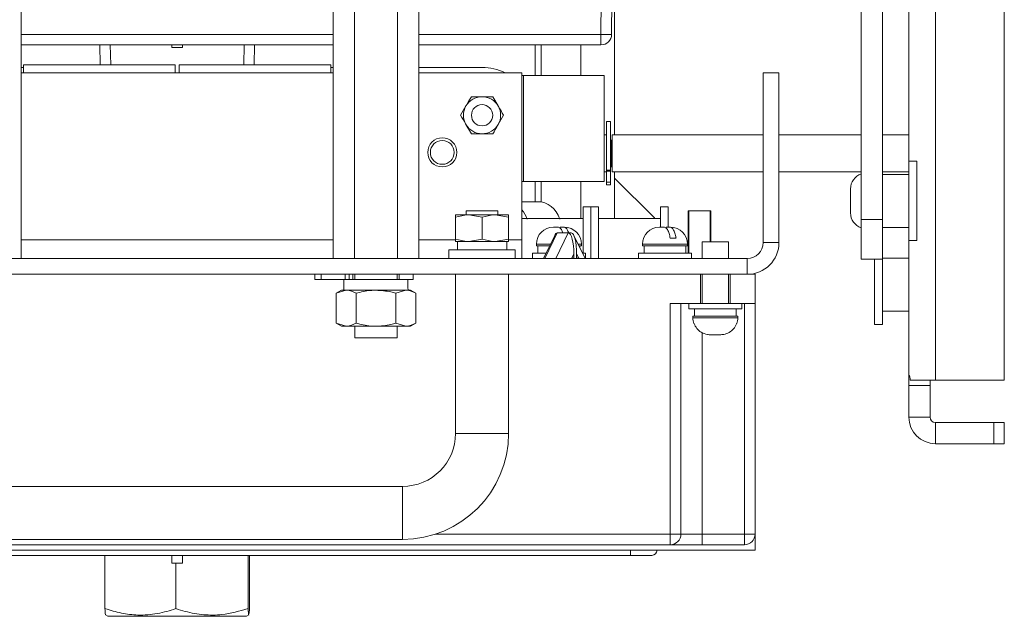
# Model space of a CAD drawing. Header units: millimetres. Extents: x 26 to 259, y 8 to 239.
# Tile 3 of 29: x 60 to 106, y 8 to 36. Entities that reach past the tile are written whole.
import ezdxf

# ---------------------------------------------------------------- set-up
doc = ezdxf.new("R2010")
doc.units = ezdxf.units.MM

msp = doc.modelspace()

# ---------------------------------------------------------------- linework, layer by layer
at = {"color": 7, "linetype": 'Continuous', "lineweight": 15}
for p, q in [((99.518, 26.694), (99.518, 54.194)), ((100.518, 26.694), (100.518, 54.194)), ((101.768, 29.444), (101.768, 47.269)), ((106.268, 19.119), (106.268, 46.547)), ((59.913, 37.356), (59.913, 24.856)), ((74.622, 37.356), (74.622, 24.856)), ((75.632, 37.356), (75.632, 24.856)), ((77.653, 37.356), (77.653, 24.856)), ((78.663, 37.356), (78.663, 24.856)), ((87.25, 35.42), (87.264, 37.056)), ((87.764, 37.056), (87.75, 35.42)), ((87.892, 37.056), (87.892, 30.681)), ((87.25, 35.42), (87.25, 34.925)), ((74.622, 34.925), (59.913, 34.925)), ((63.632, 33.981), (63.615, 34.925)), ((67.018, 34.8), (67.018, 34.925)), ((67.518, 34.8), (67.518, 34.925)), ((70.92, 34.925), (70.904, 33.981)), ((87.25, 34.925), (78.663, 34.925)), ((84.144, 34.925), (84.144, 33.481)), ((84.426, 34.925), (84.426, 33.481)), ((86.3, 34.925), (86.3, 33.481)), ((67.518, 34.8), (67.018, 34.8)), ((67.168, 33.981), (60.018, 33.981)), ((60.018, 33.606), (60.018, 33.981)), ((67.168, 33.606), (67.168, 33.981)), ((74.518, 33.981), (67.368, 33.981)), ((67.368, 33.606), (67.368, 33.981)), ((74.518, 33.606), (74.518, 33.981)), ((60.018, 33.856), (59.913, 33.856)), ((74.622, 33.606), (59.913, 33.606)), ((74.622, 33.856), (74.518, 33.856)), ((81.643, 33.856), (78.663, 33.856)), ((83.518, 33.606), (78.663, 33.606)), ((83.518, 33.606), (83.518, 25.731)), ((83.518, 33.481), (83.593, 33.481)), ((83.593, 33.481), (83.593, 28.481)), ((83.593, 33.481), (87.393, 33.481)), ((87.393, 33.481), (87.393, 28.481)), ((95.643, 33.606), (94.893, 33.606)), ((94.893, 25.606), (94.893, 33.606)), ((95.643, 25.606), (95.643, 33.606)), ((80.632, 31.606), (80.885, 32.044)), ((82.148, 32.481), (82.4, 32.044)), ((82.653, 31.606), (82.4, 31.169)), ((81.137, 30.731), (80.885, 31.169)), ((87.705, 31.306), (87.505, 31.306)), ((87.505, 31.306), (87.505, 29.01)), ((87.705, 31.306), (87.705, 29.01)), ((87.505, 30.681), (87.393, 30.681)), ((94.893, 30.681), (87.78, 30.681)), ((87.78, 28.931), (87.78, 30.681)), ((99.518, 30.681), (95.643, 30.681)), ((101.768, 30.681), (100.518, 30.681)), ((87.73, 30.431), (87.705, 30.431)), ((102.143, 29.444), (101.768, 29.444)), ((101.768, 25.694), (101.768, 29.444)), ((102.143, 25.694), (102.143, 29.444)), ((87.393, 28.931), (87.505, 28.931)), ((87.505, 29.01), (87.705, 29.01)), ((87.505, 29.01), (87.505, 28.963)), ((87.505, 28.963), (87.705, 28.963)), ((87.505, 28.963), (87.505, 28.931)), ((87.505, 28.931), (87.505, 28.451)), ((87.705, 29.181), (87.73, 29.181)), ((87.705, 29.01), (87.705, 28.963)), ((87.705, 28.963), (87.705, 28.451)), ((87.78, 28.931), (94.893, 28.931)), ((87.892, 28.931), (87.892, 26.736)), ((95.643, 28.931), (99.518, 28.931)), ((100.518, 28.931), (101.768, 28.931)), ((101.768, 28.819), (100.518, 28.819)), ((83.518, 28.481), (83.593, 28.481)), ((83.593, 28.481), (87.393, 28.481)), ((84.144, 28.481), (84.144, 27.531)), ((84.426, 28.481), (84.426, 27.52)), ((86.3, 28.481), (86.3, 26.736)), ((87.505, 28.451), (87.705, 28.451)), ((87.505, 28.321), (87.505, 28.451)), ((87.505, 28.321), (87.705, 28.321)), ((87.705, 28.451), (87.705, 28.321)), ((89.768, 26.767), (87.892, 28.643)), ((99.018, 27.001), (99.018, 28.136)), ((84.289, 27.531), (83.518, 27.531)), ((80.893, 27.106), (80.893, 26.906)), ((80.893, 27.106), (82.393, 27.106)), ((82.393, 26.906), (82.393, 27.106)), ((86.405, 27.294), (86.405, 25.106)), ((86.405, 27.294), (86.768, 27.294)), ((87.13, 27.294), (86.768, 27.294)), ((86.768, 24.856), (86.768, 27.294)), ((87.13, 24.856), (87.13, 27.294)), ((90.055, 27.294), (90.418, 27.294)), ((90.055, 27.294), (90.055, 26.331)), ((90.418, 27.294), (90.418, 26.331)), ((91.355, 27.106), (91.355, 25.106)), ((91.355, 27.106), (91.365, 27.106)), ((91.365, 27.106), (91.393, 27.106)), ((91.393, 27.106), (91.393, 25.106)), ((91.393, 27.106), (92.393, 27.106)), ((92.393, 25.631), (92.393, 27.106)), ((92.393, 27.106), (92.43, 27.106)), ((92.43, 25.631), (92.43, 27.106)), ((80.393, 26.906), (81.018, 26.906)), ((80.393, 25.768), (80.393, 26.794)), ((81.643, 26.794), (81.018, 26.906)), ((82.268, 26.906), (81.018, 26.906)), ((81.643, 25.768), (81.643, 26.794)), ((82.893, 26.794), (82.268, 26.906)), ((82.893, 26.906), (82.268, 26.906)), ((82.893, 25.768), (82.893, 26.794)), ((86.405, 26.736), (83.518, 26.736)), ((87.13, 26.736), (90.055, 26.736)), ((89.768, 26.736), (89.768, 26.767)), ((99.518, 26.694), (100.518, 26.694)), ((99.518, 24.819), (99.518, 26.694)), ((100.518, 26.694), (100.518, 24.819)), ((85.188, 26.056), (84.599, 24.856)), ((85.005, 26.331), (85.211, 26.331)), ((85.118, 24.856), (85.707, 26.056)), ((85.707, 26.056), (85.188, 26.056)), ((85.489, 26.331), (85.324, 26.331)), ((85.489, 26.331), (85.53, 26.331)), ((85.847, 26.056), (85.707, 26.056)), ((90.005, 26.331), (90.211, 26.331)), ((90.489, 26.331), (90.324, 26.331)), ((90.489, 26.331), (90.53, 26.331)), ((100.518, 26.319), (101.768, 26.319)), ((80.393, 25.656), (81.018, 25.656)), ((80.48, 25.656), (80.48, 25.256)), ((81.643, 25.768), (81.018, 25.656)), ((81.018, 25.656), (82.268, 25.656)), ((82.893, 25.768), (82.268, 25.656)), ((82.268, 25.656), (82.893, 25.656)), ((82.805, 25.256), (82.805, 25.656)), ((83.518, 25.731), (83.518, 24.856)), ((85.068, 25.942), (84.535, 24.857)), ((86.501, 24.857), (85.967, 25.942)), ((90.789, 25.806), (90.512, 25.806)), ((92.018, 25.631), (92.018, 24.856)), ((93.268, 25.631), (92.018, 25.631)), ((93.268, 24.856), (93.268, 25.631)), ((94.893, 25.606), (95.643, 25.606)), ((101.768, 25.694), (102.143, 25.694)), ((101.768, 19.369), (101.768, 25.694)), ((80.08, 25.256), (80.08, 24.856)), ((80.08, 25.256), (83.205, 25.256)), ((83.205, 24.856), (83.205, 25.256)), ((84.018, 25.106), (84.018, 24.856)), ((84.018, 25.106), (84.657, 25.106)), ((84.205, 25.531), (84.205, 25.456)), ((84.205, 25.456), (84.829, 25.456)), ((84.28, 25.456), (84.28, 25.106)), ((86.206, 25.456), (86.33, 25.456)), ((86.255, 25.356), (86.255, 25.409)), ((86.33, 25.456), (86.33, 25.531)), ((86.378, 25.106), (86.518, 25.106)), ((86.518, 24.856), (86.518, 25.106)), ((89.018, 25.106), (89.018, 24.856)), ((89.018, 25.106), (91.518, 25.106)), ((89.205, 25.531), (89.205, 25.456)), ((89.205, 25.456), (91.33, 25.456)), ((89.28, 25.456), (89.28, 25.106)), ((91.255, 25.106), (91.255, 25.409)), ((91.33, 25.456), (91.33, 25.531)), ((91.518, 24.856), (91.518, 25.106)), ((94.143, 24.856), (40.393, 24.856)), ((85.974, 25.067), (85.873, 24.861)), ((85.873, 24.861), (85.975, 24.862)), ((85.975, 24.862), (85.974, 25.067)), ((85.976, 24.856), (85.975, 24.862)), ((86.1, 25.067), (86.098, 24.862)), ((86.098, 24.862), (86.098, 24.856)), ((86.098, 24.862), (86.201, 24.861)), ((86.201, 24.861), (86.1, 25.067)), ((86.338, 24.856), (86.338, 24.858)), ((94.143, 24.856), (94.143, 24.106)), ((100.518, 24.819), (99.518, 24.819)), ((100.143, 24.819), (100.143, 23.641)), ((101.768, 24.869), (100.518, 24.869)), ((100.518, 24.819), (100.518, 23.641)), ((75.643, 24.106), (58.893, 24.106)), ((73.764, 24.106), (73.764, 23.856)), ((74.064, 23.856), (73.764, 23.856)), ((74.064, 23.856), (74.064, 24.106)), ((75.19, 23.856), (74.064, 23.856)), ((75.13, 23.856), (75.13, 23.356)), ((75.19, 23.856), (75.19, 24.106)), ((75.372, 23.856), (75.19, 23.856)), ((75.372, 24.106), (75.372, 23.856)), ((75.549, 23.856), (75.372, 23.856)), ((75.549, 23.856), (75.549, 24.106)), ((75.643, 23.856), (75.549, 23.856)), ((75.643, 23.856), (75.643, 24.106)), ((77.643, 24.106), (75.643, 24.106)), ((77.643, 23.856), (75.643, 23.856)), ((77.643, 23.856), (77.643, 24.106)), ((94.143, 24.106), (77.643, 24.106)), ((77.736, 23.856), (77.643, 23.856)), ((77.736, 24.106), (77.736, 23.856)), ((78.393, 23.856), (77.736, 23.856)), ((78.393, 23.856), (78.393, 24.106)), ((80.393, 24.106), (80.393, 16.606)), ((82.893, 16.606), (82.893, 24.106)), ((91.943, 22.731), (91.943, 24.106)), ((92.018, 24.106), (92.018, 22.731)), ((93.268, 22.731), (93.268, 24.106)), ((93.343, 22.731), (93.343, 24.106)), ((94.143, 24.106), (94.518, 24.106)), ((94.518, 22.731), (94.518, 24.106)), ((75.018, 23.356), (74.766, 23.211)), ((74.766, 23.211), (75.235, 23.356)), ((75.235, 23.356), (75.018, 23.356)), ((76.643, 23.356), (75.235, 23.356)), ((78.05, 23.356), (76.643, 23.356)), ((77.581, 23.211), (78.05, 23.356)), ((78.268, 23.356), (78.05, 23.356)), ((78.519, 23.211), (78.268, 23.356)), ((100.143, 23.641), (100.143, 21.744)), ((100.518, 23.641), (100.518, 21.744)), ((74.766, 23.211), (74.766, 21.801)), ((75.704, 23.211), (75.704, 21.801)), ((77.581, 23.211), (77.581, 21.801)), ((78.519, 23.211), (78.519, 21.801)), ((90.518, 22.731), (91.943, 22.731)), ((90.518, 11.856), (90.518, 22.731)), ((91.018, 22.731), (91.018, 11.856)), ((91.393, 22.731), (91.393, 22.481)), ((93.893, 22.481), (91.393, 22.481)), ((91.655, 22.481), (91.655, 22.131)), ((93.343, 22.731), (91.943, 22.731)), ((93.343, 22.731), (94.518, 22.731)), ((93.63, 22.131), (93.63, 22.481)), ((93.893, 22.481), (93.893, 22.731)), ((94.018, 11.856), (94.018, 22.731)), ((94.518, 22.731), (94.518, 11.856)), ((100.518, 22.369), (101.768, 22.369)), ((91.58, 22.131), (91.58, 22.056)), ((93.705, 22.131), (91.58, 22.131)), ((93.705, 22.056), (93.705, 22.131)), ((74.766, 21.801), (75.018, 21.656)), ((74.766, 21.801), (75.235, 21.656)), ((75.018, 21.656), (75.235, 21.656)), ((76.643, 21.656), (75.235, 21.656)), ((75.643, 21.656), (75.643, 21.106)), ((76.643, 21.656), (78.05, 21.656)), ((77.581, 21.801), (78.05, 21.656)), ((77.643, 21.106), (77.643, 21.656)), ((78.05, 21.656), (78.268, 21.656)), ((78.268, 21.656), (78.519, 21.801)), ((91.629, 21.781), (91.64, 21.781)), ((93.645, 21.781), (93.656, 21.781)), ((100.143, 21.744), (100.518, 21.744)), ((77.643, 21.106), (75.643, 21.106)), ((92.858, 21.256), (92.427, 21.256)), ((101.768, 18.869), (101.768, 19.369)), ((103.018, 19.119), (101.836, 19.119)), ((102.768, 18.869), (102.768, 19.118)), ((106.268, 19.119), (103.018, 19.119)), ((102.768, 18.869), (101.768, 18.869)), ((101.768, 17.369), (101.768, 18.869)), ((102.768, 17.369), (102.768, 18.869)), ((102.768, 17.369), (101.768, 17.369)), ((103.018, 17.119), (103.018, 16.119)), ((105.768, 17.119), (103.018, 17.119)), ((105.768, 17.119), (105.768, 16.119)), ((106.268, 17.119), (105.768, 17.119)), ((106.268, 16.119), (106.268, 17.119)), ((105.768, 16.119), (103.018, 16.119)), ((105.768, 16.119), (106.268, 16.119)), ((77.893, 14.106), (56.643, 14.106)), ((90.518, 11.856), (90.518, 11.356)), ((91.018, 11.856), (90.518, 11.856)), ((91.018, 11.856), (92.018, 11.856)), ((92.018, 11.356), (92.018, 11.856)), ((92.018, 11.856), (94.018, 11.856)), ((94.018, 11.356), (94.018, 11.856)), ((94.518, 11.856), (94.018, 11.856)), ((94.518, 11.856), (94.518, 11.106)), ((90.518, 11.356), (44.018, 11.356)), ((56.643, 11.606), (77.893, 11.606)), ((92.018, 11.356), (90.518, 11.356)), ((94.018, 11.356), (92.018, 11.356)), ((40.018, 11.106), (94.518, 11.106)), ((88.643, 10.856), (58.643, 10.856)), ((63.863, 10.856), (63.863, 8.342)), ((67.018, 10.481), (67.018, 10.856)), ((67.518, 10.481), (67.518, 10.856)), ((70.612, 10.856), (70.612, 8.342)), ((70.672, 10.856), (70.672, 8.342)), ((76.553, 10.851), (76.553, 10.856)), ((76.553, 10.851), (76.85, 10.851)), ((76.85, 10.851), (76.85, 10.856)), ((77.113, 10.851), (77.113, 10.856)), ((77.124, 10.851), (77.432, 10.851)), ((77.138, 10.851), (77.138, 10.856)), ((77.432, 10.851), (77.432, 10.856)), ((77.432, 10.851), (77.549, 10.851)), ((77.549, 10.851), (77.549, 10.856)), ((77.549, 10.851), (77.857, 10.851)), ((77.857, 10.851), (77.857, 10.856)), ((77.867, 10.851), (77.867, 10.856)), ((77.867, 10.851), (77.879, 10.851)), ((77.879, 10.851), (77.879, 10.856)), ((77.879, 10.851), (77.953, 10.851)), ((77.953, 10.851), (77.953, 10.856)), ((77.953, 10.851), (78.33, 10.851)), ((78.33, 10.851), (78.33, 10.856)), ((78.367, 10.851), (78.367, 10.856)), ((78.421, 10.851), (78.421, 10.856)), ((78.421, 10.851), (78.433, 10.851)), ((78.433, 10.851), (78.433, 10.856)), ((78.433, 10.851), (78.506, 10.851)), ((78.506, 10.851), (78.506, 10.856)), ((78.506, 10.851), (78.884, 10.851)), ((78.884, 10.851), (78.884, 10.856)), ((78.92, 10.851), (78.92, 10.856)), ((78.95, 10.851), (78.95, 10.856)), ((78.95, 10.851), (79.243, 10.851)), ((79.243, 10.851), (79.243, 10.856)), ((79.248, 10.851), (79.248, 10.856)), ((79.248, 10.851), (79.614, 10.851)), ((79.614, 10.851), (79.614, 10.856)), ((79.614, 10.851), (79.687, 10.851)), ((79.687, 10.851), (79.687, 10.856)), ((79.687, 10.851), (79.784, 10.851)), ((80.943, 10.851), (80.943, 10.856)), ((81.165, 10.851), (81.165, 10.856)), ((81.202, 10.851), (81.202, 10.856)), ((81.256, 10.851), (81.256, 10.856)), ((81.268, 10.851), (81.268, 10.856)), ((81.496, 10.851), (81.496, 10.856)), ((81.719, 10.851), (81.719, 10.856)), ((81.755, 10.851), (81.755, 10.856)), ((81.81, 10.851), (81.81, 10.856)), ((81.81, 10.851), (81.822, 10.851)), ((81.822, 10.851), (81.822, 10.856)), ((81.822, 10.851), (81.895, 10.851)), ((81.895, 10.851), (81.895, 10.856)), ((81.895, 10.851), (82.272, 10.851)), ((82.272, 10.851), (82.272, 10.856)), ((82.309, 10.851), (82.309, 10.856)), ((82.436, 10.851), (82.436, 10.856)), ((82.654, 10.851), (82.654, 10.856)), ((82.654, 10.851), (82.716, 10.851)), ((82.716, 10.851), (82.716, 10.856)), ((82.917, 10.851), (82.917, 10.856)), ((82.917, 10.851), (83.416, 10.851)), ((83.416, 10.851), (83.416, 10.856)), ((83.471, 10.851), (83.471, 10.856)), ((83.72, 10.851), (83.72, 10.856)), ((84.584, 10.851), (84.584, 10.856)), ((84.888, 10.851), (84.888, 10.856)), ((85.138, 10.851), (85.138, 10.856)), ((85.423, 10.851), (85.423, 10.856)), ((85.423, 10.851), (85.519, 10.851)), ((85.519, 10.851), (85.519, 10.856)), ((85.519, 10.851), (85.76, 10.851)), ((85.76, 10.851), (85.76, 10.856)), ((85.76, 10.851), (85.986, 10.851)), ((85.986, 10.851), (85.986, 10.856)), ((85.986, 10.851), (86.081, 10.851)), ((86.081, 10.851), (86.081, 10.856)), ((86.72, 10.851), (86.72, 10.856)), ((86.72, 10.851), (86.732, 10.851)), ((86.732, 10.851), (86.732, 10.856)), ((86.778, 10.851), (86.778, 10.856)), ((86.854, 10.851), (86.854, 10.856)), ((87.053, 10.851), (87.114, 10.851)), ((87.281, 10.851), (87.329, 10.851)), ((87.329, 10.851), (87.329, 10.856)), ((87.419, 10.851), (87.419, 10.856)), ((87.432, 10.851), (87.432, 10.856)), ((87.66, 10.851), (87.66, 10.856)), ((87.882, 10.851), (87.882, 10.856)), ((87.919, 10.851), (87.919, 10.856)), ((88.643, 10.856), (88.643, 11.106)), ((89.643, 10.856), (88.643, 10.856)), ((67.518, 10.481), (67.018, 10.481)), ((67.208, 10.481), (67.208, 8.342)), ((63.886, 8.044), (63.996, 7.981)), ((70.54, 7.981), (63.996, 7.981)), ((70.54, 7.981), (70.649, 8.044)), ((70.672, 8.342), (70.656, 8.113))]:
    msp.add_line(p, q, dxfattribs=at)
at = {"color": 8, "linetype": 'Continuous', "lineweight": 15}
for p, q in [((103.018, 19.119), (103.018, 46.45)), ((59.913, 35.42), (74.622, 35.42)), ((78.663, 35.42), (87.25, 35.42)), ((64.114, 34.925), (64.131, 33.981)), ((70.405, 33.981), (70.421, 34.925)), ((87.73, 29.181), (87.73, 30.431)), ((74.622, 25.731), (59.913, 25.731)), ((80.393, 25.731), (78.663, 25.731)), ((83.518, 25.731), (82.893, 25.731)), ((84.866, 25.531), (84.205, 25.531)), ((86.33, 25.531), (86.169, 25.531)), ((91.33, 25.531), (89.205, 25.531)), ((85.289, 24.856), (85.289, 24.857)), ((91.58, 22.056), (93.705, 22.056)), ((92.018, 21.357), (92.018, 11.856)), ((81.643, 16.606), (80.393, 16.606)), ((82.893, 16.606), (81.643, 16.606)), ((77.893, 12.856), (77.893, 14.106)), ((77.893, 11.606), (77.893, 12.856)), ((79.454, 11.856), (90.518, 11.856))]:
    msp.add_line(p, q, dxfattribs=at)
at = {"color": 7, "linetype": 'Continuous', "lineweight": 15}
for centre, radius in [((81.643, 31.606), 0.5), ((79.768, 29.856), 0.687), ((79.768, 29.856), 0.562)]:
    msp.add_circle(centre, radius, dxfattribs=at)
for centre, radius, start, end in [((87.5, 49.763), 14.345, 269.0015, 270.9985), ((87.25, 35.425), 0.5, 270, 359.5), ((81.643, 31.356), 2.5, 64.1581, 90), ((81.643, 31.606), 0.875, 150, 210), ((81.643, 31.606), 0.875, 90, 150), ((81.643, 31.606), 0.875, 30, 90), ((81.643, 31.606), 0.875, 330, 30), ((81.643, 31.606), 0.875, 210, 270), ((81.643, 31.606), 0.875, 270, 330), ((87.73, 30.481), 0.05, 270, 0), ((87.73, 29.131), 0.05, 0, 90), ((99.768, 28.136), 0.75, 109.4712, 180), ((99.768, 27.001), 0.75, 180, 250.5288), ((85.005, 25.531), 0.8, 90, 180), ((85.53, 25.531), 0.8, 0, 90), ((90.005, 25.531), 0.8, 90, 180), ((90.53, 25.531), 0.8, 0, 90), ((94.143, 25.606), 0.75, 270, 360), ((94.143, 25.606), 1.5, 270, 0), ((86.086, 16.33), 8.532, 88.3032, 89.9178), ((92.38, 22.056), 0.8, 180, 200.1055), ((92.905, 22.056), 0.8, 339.8945, 0), ((103.018, 17.369), 1.25, 180, 270), ((103.018, 17.369), 0.25, 180, 270), ((77.893, 16.606), 2.5, 270, 0), ((77.893, 16.606), 5, 270, 0), ((90.518, 11.856), 0.5, 270, 0), ((94.018, 11.856), 0.5, 270, 0), ((89.643, 11.106), 0.25, 270, 0)]:
    msp.add_arc(centre, radius, start, end, dxfattribs=at)
for centre, major_axis, ratio, start_param, end_param in [((84.289, 26.156), (0, 1.375), 0.810399, 5.128235, 6.283219), ((82.747, 26.156), (0, 1.375), 0.810399, 5.128235, 5.518951), ((85.195, 25.067), (-0.008, 0.988), 0.262647, 6.281081, 6.765777), ((85.714, 25.067), (-0.008, 0.988), 0.262647, 4.710285, 6.281081), ((85.84, 25.067), (0.008, 0.988), 0.262647, 4.714493, 6.285289), ((85.268, 24.949), (0.133, 3.685), 0.265533, 4.847112, 4.859984), ((90.268, 24.949), (0.133, 3.685), 0.265533, 4.847112, 4.859984), ((85.094, 24.861), (0.559, 0.004), 0.004197, 3.139488, 3.624184), ((85.613, 24.861), (0.559, 0.004), 0.004197, 3.624184, 5.194981), ((85.941, 24.861), (0.559, -0.004), 0.004197, 5.800594, 7.37139), ((76.643, 23.132), (-0.039, 5.645), 0.26786, 4.750308, 4.839231), ((76.643, 24.581), (-0.039, 5.645), 0.26786, 4.557832, 4.581841)]:
    msp.add_ellipse(centre, major_axis=major_axis, ratio=ratio, start_param=start_param, end_param=end_param, dxfattribs=at)
for points, knots in [([(80.885, 32.044), (80.891, 32.054), (80.976, 32.202), (81.06, 32.346), (81.137, 32.481)], [0, 0, 0, 0, 0.070168, 1, 1, 1, 1]), ([(81.643, 32.481), (81.597, 32.481), (81.426, 32.481), (81.259, 32.481), (81.137, 32.481)], [0, 0, 0, 0, 0.268633, 1, 1, 1, 1]), ([(82.148, 32.481), (82.105, 32.481), (81.941, 32.481), (81.77, 32.481), (81.643, 32.481)], [0, 0, 0, 0, 0.2575503, 1, 1, 1, 1]), ([(82.4, 32.044), (82.406, 32.033), (82.492, 31.885), (82.575, 31.741), (82.653, 31.606)], [0, 0, 0, 0, 0.07018, 1, 1, 1, 1]), ([(80.885, 31.169), (80.879, 31.179), (80.794, 31.327), (80.71, 31.471), (80.632, 31.606)], [0, 0, 0, 0, 0.070179, 1, 1, 1, 1]), ([(82.4, 31.169), (82.394, 31.158), (82.309, 31.01), (82.226, 30.866), (82.148, 30.731)], [0, 0, 0, 0, 0.070168, 1, 1, 1, 1]), ([(81.643, 30.731), (81.597, 30.731), (81.426, 30.731), (81.259, 30.731), (81.137, 30.731)], [0, 0, 0, 0, 0.268633, 1, 1, 1, 1]), ([(82.148, 30.731), (82.105, 30.731), (81.941, 30.731), (81.77, 30.731), (81.643, 30.731)], [0, 0, 0, 0, 0.2575503, 1, 1, 1, 1]), ([(81.018, 26.906), (81.003, 26.906), (80.792, 26.904), (80.585, 26.847), (80.393, 26.794)], [0, 0, 0, 0, 0.070202, 1, 1, 1, 1]), ([(80.393, 26.906), (80.393, 26.904), (80.393, 26.898), (80.393, 26.838), (80.393, 26.794)], [0, 0, 0, 0, 0.268636, 1, 1, 1, 1]), ([(82.268, 26.906), (82.253, 26.906), (82.042, 26.904), (81.835, 26.847), (81.643, 26.794)], [0, 0, 0, 0, 0.0701984, 1, 1, 1, 1]), ([(82.893, 26.906), (82.893, 26.904), (82.893, 26.898), (82.893, 26.838), (82.893, 26.794)], [0, 0, 0, 0, 0.268636, 1, 1, 1, 1]), ([(85.211, 26.331), (85.232, 26.329), (85.292, 26.321), (85.381, 26.241), (85.43, 26.112), (85.452, 26.056)], [0, 0, 0, 0, 0.229921, 0.663044, 1, 1, 1, 1]), ([(85.731, 26.056), (85.707, 26.115), (85.658, 26.236), (85.57, 26.32), (85.512, 26.328), (85.489, 26.331)], [0, 0, 0, 0, 0.361056, 0.737752, 1, 1, 1, 1]), ([(90.211, 26.331), (90.232, 26.329), (90.292, 26.322), (90.383, 26.232), (90.468, 26.046), (90.497, 25.884), (90.512, 25.806)], [0, 0, 0, 0, 0.162022, 0.467238, 0.744009, 1, 1, 1, 1]), ([(90.789, 25.806), (90.788, 25.811), (90.776, 25.9), (90.738, 26.06), (90.658, 26.232), (90.57, 26.32), (90.512, 26.328), (90.489, 26.331)], [0, 0, 0, 0, 0.017116, 0.281723, 0.546933, 0.814044, 1, 1, 1, 1]), ([(81.018, 25.656), (81.003, 25.656), (80.792, 25.658), (80.585, 25.715), (80.393, 25.768)], [0, 0, 0, 0, 0.070202, 1, 1, 1, 1]), ([(80.393, 25.656), (80.393, 25.658), (80.393, 25.664), (80.393, 25.724), (80.393, 25.768)], [0, 0, 0, 0, 0.2686361, 1, 1, 1, 1]), ([(82.268, 25.656), (82.253, 25.656), (82.042, 25.658), (81.835, 25.715), (81.643, 25.768)], [0, 0, 0, 0, 0.070199, 1, 1, 1, 1]), ([(82.893, 25.656), (82.893, 25.658), (82.893, 25.664), (82.893, 25.724), (82.893, 25.768)], [0, 0, 0, 0, 0.2686361, 1, 1, 1, 1]), ([(75.235, 23.356), (75.246, 23.356), (75.405, 23.354), (75.56, 23.28), (75.704, 23.211)], [0, 0, 0, 0, 0.070215, 1, 1, 1, 1]), ([(76.643, 23.356), (76.557, 23.354), (76.24, 23.346), (75.931, 23.268), (75.704, 23.211)], [0, 0, 0, 0, 0.268633, 1, 1, 1, 1]), ([(77.581, 23.211), (77.502, 23.233), (77.196, 23.318), (76.879, 23.34), (76.643, 23.356)], [0, 0, 0, 0, 0.257552, 1, 1, 1, 1]), ([(78.05, 23.356), (78.061, 23.356), (78.219, 23.354), (78.375, 23.28), (78.519, 23.211)], [0, 0, 0, 0, 0.070215, 1, 1, 1, 1]), ([(75.235, 21.656), (75.246, 21.656), (75.405, 21.658), (75.56, 21.732), (75.704, 21.801)], [0, 0, 0, 0, 0.0702151, 1, 1, 1, 1]), ([(76.643, 21.656), (76.557, 21.658), (76.24, 21.666), (75.931, 21.744), (75.704, 21.801)], [0, 0, 0, 0, 0.268633, 1, 1, 1, 1]), ([(77.581, 21.801), (77.502, 21.779), (77.196, 21.694), (76.879, 21.672), (76.643, 21.656)], [0, 0, 0, 0, 0.257552, 1, 1, 1, 1]), ([(78.05, 21.656), (78.061, 21.656), (78.219, 21.658), (78.375, 21.732), (78.519, 21.801)], [0, 0, 0, 0, 0.070215, 1, 1, 1, 1]), ([(92.427, 21.256), (92.373, 21.258), (92.216, 21.265), (91.977, 21.356), (91.756, 21.541), (91.678, 21.703), (91.64, 21.781)], [0, 0, 0, 0, 0.162021, 0.46724, 0.74401, 1, 1, 1, 1]), ([(93.645, 21.781), (93.643, 21.776), (93.61, 21.687), (93.512, 21.527), (93.303, 21.355), (93.073, 21.267), (92.92, 21.259), (92.858, 21.256)], [0, 0, 0, 0, 0.017122, 0.281728, 0.546937, 0.814043, 1, 1, 1, 1]), ([(101.836, 19.119), (101.835, 19.136), (101.832, 19.17), (101.824, 19.216), (101.814, 19.257), (101.797, 19.305), (101.774, 19.349), (101.77, 19.361), (101.768, 19.369)], [0, 0, 0, 0, 0.101318, 0.200587, 0.303114, 0.413759, 0.673249, 1, 1, 1, 1]), ([(67.208, 8.342), (66.918, 8.255), (66.331, 8.079), (65.461, 8.014), (64.63, 8.109), (64.12, 8.264), (63.863, 8.342)], [0, 0, 0, 0, 0.264608, 0.534954, 0.765346, 1, 1, 1, 1]), ([(63.863, 8.342), (63.868, 8.251), (63.878, 8.084), (63.888, 8.064), (63.892, 8.055)], [0, 0, 0, 0, 0.543459, 1, 1, 1, 1]), ([(70.612, 8.342), (70.204, 8.227), (69.515, 8.033), (68.507, 8.032), (67.782, 8.163), (67.353, 8.297), (67.208, 8.342)], [0, 0, 0, 0, 0.36431, 0.6136, 0.869612, 1, 1, 1, 1]), ([(70.643, 8.055), (70.642, 8.05), (70.636, 8.021), (70.626, 8.117), (70.617, 8.267), (70.612, 8.342)], [0, 0, 0, 0, 0.093661, 0.542678, 1, 1, 1, 1])]:
    msp.add_open_spline(points, degree=3, knots=knots, dxfattribs=at)

doc.saveas('drawing.dxf')
